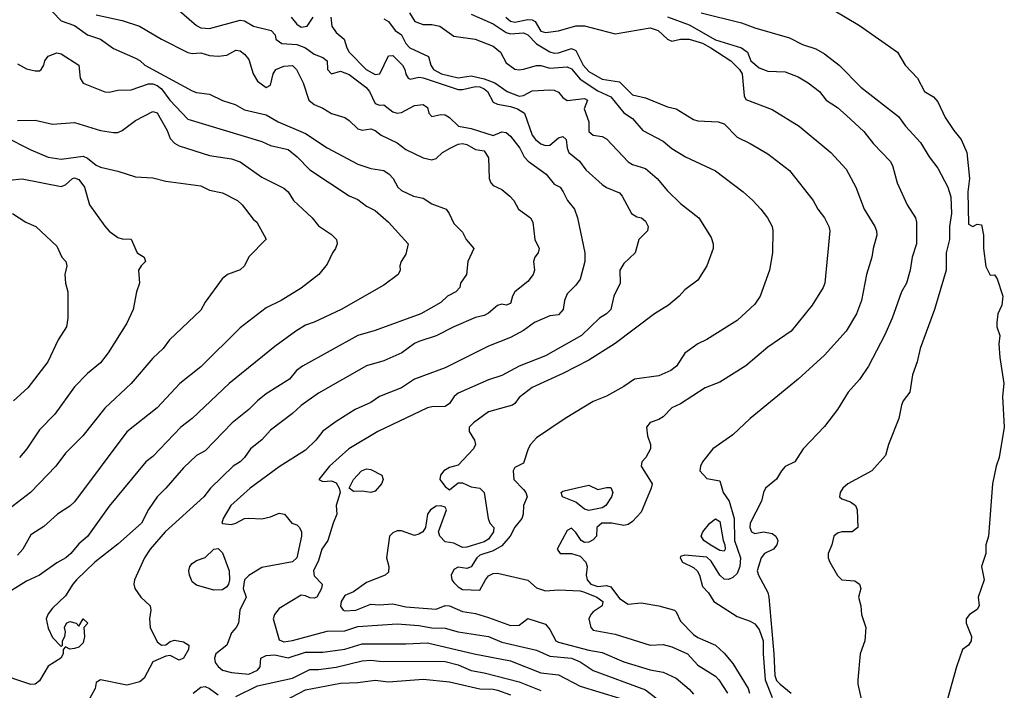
# Model space of a CAD drawing. Header units: metres. Extents: x -46681 to -43747, y -240911 to -237677.
# Tile 228 of 256: x -45407 to -45294, y -240594 to -240517. Entities that reach past the tile are written whole.
import ezdxf

# ---------------------------------------------------------------- set-up
doc = ezdxf.new("R2010")
doc.units = ezdxf.units.M
doc.layers.add('CONTOUR_INDEX', color=1, linetype='Continuous')
doc.layers.add('CONTOUR_INTER', color=3, linetype='Continuous')

msp = doc.modelspace()

# ---------------------------------------------------------------- linework, layer by layer
at = {"layer": 'CONTOUR_INDEX'}
for points, elevation in [([(-45388.85, -240515.52), (-45386.6, -240517.46), (-45386.1, -240517.74), (-45385.1, -240517.81), (-45381.6, -240516.84), (-45381.1, -240516.93), (-45380.06, -240517.52), (-45378.05, -240518.02), (-45377.59, -240518.52), (-45377.51, -240519.02), (-45376.82, -240519.52), (-45375.1, -240519.63), (-45374.1, -240520.02), (-45373.1, -240520.74), (-45372.1, -240521.13), (-45371.61, -240521.52), (-45371.56, -240522.52), (-45371.12, -240523.02), (-45370.1, -240522.68), (-45369.1, -240523.08), (-45367.19, -240524.52), (-45366.76, -240525.02), (-45366.1, -240526.4), (-45365.6, -240526.59), (-45365.1, -240526.55), (-45364.1, -240527.36), (-45363.6, -240527.53), (-45363.1, -240527.45), (-45361.6, -240526.65), (-45360.6, -240526.51), (-45360.1, -240526.85), (-45359.95, -240527.52), (-45359.6, -240527.91), (-45358.6, -240527.67), (-45358.1, -240527.72), (-45357.6, -240528.02), (-45356.56, -240529.02), (-45355.1, -240529.27), (-45352.6, -240530.08), (-45351.6, -240529.67), (-45351.1, -240529.72), (-45350.6, -240530.15), (-45349.54, -240531.52), (-45349.04, -240532.52), (-45348.58, -240533.02), (-45346.51, -240534.52), (-45345.6, -240535.66), (-45344.91, -240536.02), (-45344.54, -240536.52), (-45344.06, -240537.52), (-45343.27, -240538.52), (-45342.93, -240539.52), (-45342.07, -240543.52), (-45342.07, -240544.52), (-45342.6, -240546.56), (-45343.1, -240547.25), (-45344.1, -240548.24), (-45344.4, -240549.02), (-45344.56, -240550.02), (-45345.1, -240550.64), (-45346.1, -240550.77), (-45347.83, -240551.52), (-45349.1, -240552.45), (-45350.6, -240553.25), (-45353.1, -240554.23), (-45358.1, -240556.74), (-45361.6, -240558.02), (-45363.1, -240559.02), (-45365.6, -240560), (-45366.6, -240560.69), (-45368.42, -240561.52), (-45370.6, -240562.86), (-45372.1, -240563.98), (-45372.9, -240565.02), (-45374.1, -240566.15), (-45377.1, -240568.08), (-45380.46, -240570.52), (-45382.67, -240572.52), (-45383.55, -240574.02), (-45383.7, -240574.52), (-45383.6, -240574.58), (-45382.6, -240574.68), (-45382.1, -240574.55), (-45381.1, -240574.01), (-45380.6, -240573.95), (-45379.1, -240574.06), (-45378.1, -240573.81), (-45377.1, -240573.38), (-45376.51, -240573.52), (-45375.67, -240574.52), (-45375.1, -240574.73), (-45374.79, -240575.02), (-45374.54, -240575.52), (-45374.54, -240576.02), (-45375.09, -240578.52), (-45375.6, -240578.96), (-45379.1, -240579.61), (-45380.6, -240580.54), (-45381.08, -240581.02), (-45381.23, -240582.02), (-45380.91, -240583.02), (-45381.64, -240584.52), (-45381.77, -240586.02), (-45382.03, -240586.52), (-45382.6, -240587.13), (-45383.1, -240588.55), (-45384.38, -240589.52), (-45384.53, -240590.02), (-45384.44, -240590.52), (-45384.1, -240590.99), (-45383.6, -240591.39), (-45382.6, -240591.67), (-45380.6, -240591.85), (-45379.6, -240591.41), (-45379.29, -240591.02), (-45379.22, -240590.02), (-45378.6, -240589.73), (-45377.6, -240589.63), (-45376.1, -240590), (-45374.1, -240589.32), (-45372.1, -240589.32), (-45369.6, -240588.99), (-45367.6, -240588.36), (-45362.6, -240588.38), (-45360.1, -240588.26), (-45354.77, -240589.52), (-45350.6, -240590.33), (-45347.1, -240591.72), (-45345.1, -240591.93), (-45342.6, -240593.23), (-45338.1, -240594.61)], 85), ([(-45351.13, -240516.52), (-45350.6, -240516.96), (-45350.1, -240517.08), (-45348.6, -240516.76), (-45348.1, -240516.8), (-45347.76, -240517.02), (-45347.1, -240518.11), (-45346.6, -240518.26), (-45345.1, -240518.07), (-45343.1, -240517.48), (-45342.1, -240517.51), (-45338.6, -240518.42), (-45334.6, -240517.74), (-45333.67, -240518.02), (-45332.6, -240519.03), (-45332.1, -240519.26), (-45331.1, -240519.01), (-45330.1, -240519.01), (-45328.6, -240519.47), (-45327.64, -240520.02), (-45325.35, -240521.52), (-45324.34, -240522.52), (-45324.03, -240523.02), (-45323.79, -240525.52), (-45323.6, -240525.95), (-45320.6, -240527.11), (-45317.49, -240529.02), (-45313.87, -240532.02), (-45312.1, -240533.94), (-45311, -240536.02), (-45310.05, -240538.52), (-45308.82, -240540.52), (-45308.63, -240541.02), (-45308.59, -240541.52), (-45309.02, -240543.02), (-45309.16, -240544.02), (-45309.78, -240546.02), (-45310.35, -240549.02), (-45310.94, -240550.52), (-45312.1, -240552.5), (-45314.6, -240555.27), (-45317.6, -240558.03), (-45323.1, -240562.55), (-45325.1, -240564.42), (-45327.41, -240566.02), (-45328.58, -240567.52), (-45328.82, -240568.02), (-45328.88, -240568.52), (-45328.1, -240569.42), (-45326.6, -240569.68), (-45326.21, -240571.02), (-45325.52, -240572.02), (-45324.97, -240574.02), (-45324.93, -240576.52), (-45324.21, -240578.52), (-45324.3, -240579.52), (-45324.6, -240580.3), (-45325.1, -240580.78), (-45325.6, -240580.99), (-45326.1, -240580.98), (-45326.58, -240580.52), (-45327.6, -240578.9), (-45328.1, -240578.44), (-45330.6, -240578.22), (-45331.1, -240578.38), (-45331.14, -240578.52), (-45330.86, -240579.02), (-45329.6, -240579.64), (-45329.19, -240580.02), (-45328.93, -240580.52), (-45328.6, -240581.82), (-45327.91, -240582.52), (-45327.28, -240583.52), (-45324.6, -240585.23), (-45323.1, -240585.76), (-45322.6, -240586.09), (-45322.1, -240586.72), (-45321.63, -240588.02), (-45321.64, -240589.52), (-45321.39, -240592.52), (-45320.6, -240594.52)], 80), ([(-45408.6, -240530.19), (-45405.6, -240531.72), (-45403.6, -240532.56), (-45402.1, -240532.78), (-45399.6, -240532.45), (-45399.1, -240532.66), (-45398.1, -240533.49), (-45397.6, -240533.71), (-45395.6, -240534.15), (-45393.6, -240534.8), (-45391.6, -240534.93), (-45390.1, -240535.33), (-45386.1, -240535.86), (-45385.1, -240536.36), (-45383.6, -240536.67), (-45381.89, -240537.52), (-45381.36, -240538.02), (-45380.1, -240539.66), (-45379.68, -240540.02), (-45378.6, -240541.95), (-45380.6, -240544), (-45381.1, -240545.04), (-45381.6, -240545.48), (-45383.04, -240546.02), (-45383.66, -240546.52), (-45385.6, -240549.21), (-45386.1, -240550.1), (-45389.7, -240553.52), (-45390.43, -240554.52), (-45391.6, -240555.62), (-45394.08, -240558.52), (-45397.1, -240561.36), (-45399.63, -240564.52), (-45401.6, -240566.52), (-45402.71, -240568.02), (-45405.62, -240571.02), (-45408.6, -240573.32)], 90)]:
    msp.add_lwpolyline(points, dxfattribs=dict(at, elevation=elevation))
at = {"layer": 'CONTOUR_INTER'}
for points, elevation in [([(-45403.1, -240515.89), (-45402.1, -240516.93), (-45400.6, -240517.45), (-45399.1, -240518.53), (-45397.6, -240519.01), (-45396.1, -240520.08), (-45393.6, -240521.19), (-45393.1, -240521.46), (-45392.5, -240522.02), (-45387.1, -240524.94), (-45386.6, -240525.13), (-45385.1, -240525.33), (-45383.6, -240526.08), (-45382.15, -240526.52), (-45381.1, -240527.14), (-45378.6, -240527.71), (-45377.24, -240528.52), (-45374.1, -240529.84), (-45371.6, -240531.48), (-45368.1, -240533.35), (-45366.6, -240533.87), (-45365.1, -240534.11), (-45364.49, -240534.52), (-45364.05, -240535.02), (-45363.51, -240536.02), (-45363.1, -240536.37), (-45361.72, -240537.02), (-45360.6, -240537.27), (-45359.6, -240537.92), (-45357.96, -240538.52), (-45357.61, -240539.02), (-45357.1, -240540.16), (-45356.1, -240541.18), (-45355.68, -240542.02), (-45354.81, -240543.02), (-45355.5, -240544.52), (-45355.65, -240546.02), (-45356.32, -240547.02), (-45356.4, -240547.52), (-45356.85, -240548.02), (-45357.81, -240548.52), (-45358.6, -240549.22), (-45360.88, -240550.52), (-45366.1, -240552.44), (-45368.1, -240553.02), (-45374.46, -240556.52), (-45375.14, -240557.02), (-45375.94, -240558.02), (-45378.6, -240559.71), (-45379.6, -240560.49), (-45380.6, -240561.52), (-45382.49, -240563.02), (-45385.6, -240566.24), (-45386.6, -240566.79), (-45388.1, -240568.19), (-45390.1, -240570.53), (-45391.1, -240571.52), (-45392.1, -240572.96), (-45392.9, -240574.52), (-45395.6, -240576.94), (-45398.25, -240579.02), (-45400.34, -240581.02), (-45400.78, -240581.52), (-45401.6, -240582.89), (-45403.1, -240584.28), (-45403.6, -240584.93), (-45403.83, -240585.52), (-45403.6, -240586.57), (-45403.1, -240587.65), (-45402.1, -240588.68), (-45401.94, -240588.52), (-45401.97, -240588.02), (-45401.7, -240587.52), (-45401.6, -240587.02), (-45401.71, -240586.52), (-45401.49, -240586.02), (-45401.1, -240585.8), (-45400.4, -240586.02), (-45400.1, -240586.34), (-45399.6, -240585.51), (-45399.06, -240586.02), (-45399.51, -240586.52), (-45399.44, -240587.52), (-45399.6, -240588.25), (-45400.1, -240588.75), (-45400.6, -240588.92), (-45401.1, -240588.98), (-45401.6, -240588.74), (-45401.88, -240589.02), (-45401.87, -240589.52), (-45402.15, -240590.02), (-45403.6, -240590.95), (-45404.6, -240592.64), (-45405.1, -240593.01), (-45405.6, -240593.04), (-45409.6, -240591.71)], 87), ([(-45398.1, -240516.23), (-45395.1, -240516.87), (-45393.14, -240517.52), (-45390.6, -240519.02), (-45387.6, -240520.55), (-45387.1, -240520.66), (-45386.1, -240520.58), (-45385.1, -240520.92), (-45384.1, -240520.98), (-45383.1, -240520.86), (-45382.1, -240520.3), (-45381.6, -240520.37), (-45381.1, -240520.74), (-45380.6, -240521.36), (-45380.1, -240523.02), (-45379.6, -240523.85), (-45378.6, -240524.57), (-45378.1, -240524.29), (-45377.8, -240523.02), (-45377.51, -240522.52), (-45376.6, -240522.13), (-45375.6, -240522.06), (-45375.13, -240522.52), (-45374.35, -240524.02), (-45373.7, -240526.02), (-45373.12, -240526.52), (-45372.1, -240526.96), (-45371.1, -240527.57), (-45369.6, -240528.03), (-45369.1, -240528.34), (-45368.1, -240529.32), (-45367.6, -240529.48), (-45366.6, -240529.3), (-45366.1, -240529.5), (-45365.41, -240530.02), (-45363.6, -240530.92), (-45362.6, -240531.67), (-45360.6, -240532.65), (-45359.6, -240532.85), (-45359.1, -240532.7), (-45358.38, -240532.02), (-45357.53, -240531.52), (-45356.6, -240531.06), (-45356.1, -240530.98), (-45355.6, -240531.11), (-45354.6, -240531.7), (-45353.6, -240531.83), (-45353.1, -240532.63), (-45353.03, -240535.02), (-45352.84, -240535.52), (-45352.6, -240535.82), (-45351.6, -240536.26), (-45350.66, -240537.02), (-45350.2, -240537.52), (-45349.68, -240538.52), (-45348.3, -240539.52), (-45348.04, -240540.02), (-45347.81, -240542.02), (-45347.31, -240543.02), (-45347.42, -240543.52), (-45347.81, -240544.02), (-45347.94, -240544.52), (-45347.86, -240545.52), (-45347.98, -240546.02), (-45348.6, -240546.82), (-45350.1, -240548.02), (-45350.37, -240548.52), (-45350.6, -240549.36), (-45351.1, -240549.54), (-45351.6, -240549.41), (-45352.1, -240549.56), (-45353.1, -240550.45), (-45353.6, -240550.73), (-45354.6, -240550.95), (-45357.08, -240552.02), (-45359.1, -240553.07), (-45361.1, -240553.72), (-45361.6, -240553.95), (-45363.04, -240555.02), (-45365.1, -240555.92), (-45367.1, -240556.48), (-45372.6, -240559.63), (-45374.6, -240561.04), (-45375.6, -240561.95), (-45378.1, -240563.87), (-45379.1, -240565), (-45380.41, -240566.02), (-45381.1, -240567.02), (-45381.6, -240567.5), (-45382.39, -240568.02), (-45384.99, -240570.52), (-45385.76, -240571.52), (-45390.2, -240575.52), (-45391.9, -240577.52), (-45392.56, -240578.52), (-45393.7, -240581.02), (-45393.79, -240581.52), (-45393.67, -240582.02), (-45392.99, -240583.02), (-45391.92, -240584.02), (-45391.83, -240584.52), (-45391.99, -240585.52), (-45391.89, -240586.52), (-45391.1, -240588.15), (-45390.6, -240588.54), (-45390.1, -240588.48), (-45389.6, -240588.13), (-45389.1, -240587.97), (-45388.1, -240588.14), (-45387.49, -240588.52), (-45387.5, -240589.02), (-45388.1, -240590.01), (-45388.6, -240590.25), (-45389.6, -240589.72), (-45390.1, -240589.79), (-45391.6, -240590.44), (-45392.6, -240592.3), (-45393.1, -240592.72), (-45394.6, -240593.11), (-45397.6, -240592.52), (-45398.1, -240592.83), (-45398.23, -240593.52), (-45399.04, -240595.02)], 86), ([(-45362.19, -240516.02), (-45361.55, -240517.02), (-45360.6, -240517.34), (-45359.6, -240517.34), (-45358.71, -240517.52), (-45357.1, -240518.68), (-45354.64, -240519.02), (-45352.6, -240519.82), (-45351.75, -240520.52), (-45351.1, -240521.76), (-45350.1, -240522.46), (-45349.6, -240522.54), (-45349.1, -240522.46), (-45347.6, -240522.04), (-45347.1, -240522.05), (-45346.1, -240522.36), (-45344.1, -240522.21), (-45343.6, -240522.43), (-45342.6, -240523.6), (-45340.6, -240524.94), (-45339.1, -240525.64), (-45337.6, -240527.49), (-45336.6, -240528.14), (-45335.43, -240529.52), (-45333.1, -240530.71), (-45332.1, -240531.56), (-45330.52, -240532.52), (-45327.1, -240534.14), (-45323.93, -240536.52), (-45322.8, -240537.52), (-45321.91, -240538.52), (-45321.14, -240539.52), (-45320.6, -240540.52), (-45320.5, -240541.02), (-45320.56, -240543.52), (-45320.9, -240545.52), (-45321.96, -240548.52), (-45322.6, -240549.43), (-45324.6, -240551.3), (-45328.1, -240553.49), (-45329.1, -240553.96), (-45330.6, -240555.05), (-45331.57, -240556.52), (-45332.2, -240557.02), (-45333.6, -240557.64), (-45336.39, -240558.02), (-45337.6, -240558.85), (-45339.6, -240559.98), (-45341.1, -240560.6), (-45344.31, -240562.52), (-45347.6, -240564.74), (-45348.29, -240565.52), (-45348.56, -240566.02), (-45349.1, -240567.66), (-45350.1, -240568.16), (-45350.27, -240568.52), (-45350.21, -240569.52), (-45349.1, -240570.66), (-45348.82, -240571.02), (-45348.7, -240571.52), (-45349.11, -240572.52), (-45349.13, -240573.52), (-45349.31, -240574.02), (-45350.1, -240575), (-45350.64, -240576.02), (-45351.6, -240577.15), (-45352.6, -240577.7), (-45354.1, -240578.21), (-45354.47, -240578.52), (-45355.1, -240579.55), (-45355.6, -240579.73), (-45356.6, -240579.57), (-45357.1, -240579.87), (-45357.39, -240580.52), (-45357.32, -240581.02), (-45357.1, -240581.35), (-45356.6, -240581.86), (-45356.1, -240582.13), (-45354.1, -240582.24), (-45353.47, -240581.02), (-45353.1, -240580.57), (-45352.6, -240580.32), (-45352.1, -240580.28), (-45348.6, -240581.08), (-45347.6, -240581.97), (-45346.6, -240582.3), (-45345.1, -240582.19), (-45342.6, -240582.3), (-45342.1, -240582.44), (-45340.71, -240583.02), (-45340, -240583.52), (-45340.09, -240584.02), (-45341.1, -240584.7), (-45341.4, -240585.02), (-45341.6, -240585.52), (-45341.4, -240586.52), (-45341.1, -240586.81), (-45338.6, -240587.27), (-45334.6, -240588.53), (-45333.1, -240588.44), (-45332.1, -240588.71), (-45330.3, -240589.52), (-45329.1, -240590.84), (-45327.1, -240592.09), (-45326.72, -240592.52), (-45325.7, -240594.02)], 82), ([(-45355.1, -240516.17), (-45352.6, -240517.27), (-45351.1, -240518.26), (-45350.6, -240518.41), (-45349.1, -240518.31), (-45348.6, -240518.52), (-45347.6, -240519.57), (-45346.1, -240520.49), (-45345.6, -240520.62), (-45345.1, -240520.58), (-45343.6, -240520.1), (-45343.1, -240520.32), (-45342.28, -240522.02), (-45341.6, -240522.73), (-45340.1, -240523.63), (-45338.1, -240523.91), (-45336.6, -240525.43), (-45335.1, -240525.75), (-45332.6, -240526.79), (-45331.6, -240527), (-45329.6, -240528.24), (-45329.1, -240528.38), (-45326.8, -240528.52), (-45326.1, -240528.73), (-45324.6, -240530.28), (-45323.1, -240530.98), (-45321.1, -240532.19), (-45318.6, -240534.11), (-45315.91, -240537.52), (-45315.37, -240538.52), (-45314.6, -240539.52), (-45314.09, -240540.52), (-45313.98, -240541.02), (-45314.57, -240547.02), (-45314.74, -240547.52), (-45315.99, -240549.52), (-45318.4, -240552.52), (-45321.1, -240554.37), (-45323.6, -240556.51), (-45326.6, -240558.36), (-45328.26, -240559.02), (-45331.1, -240560.84), (-45332.1, -240561.31), (-45333.1, -240562.33), (-45333.6, -240562.65), (-45334.6, -240563.01), (-45335.02, -240563.52), (-45334.89, -240564.52), (-45334.55, -240565.52), (-45334.55, -240566.02), (-45335.09, -240567.02), (-45335.52, -240567.52), (-45335.63, -240568.02), (-45334.37, -240570.02), (-45334.45, -240570.52), (-45335.6, -240573.28), (-45336.6, -240574.34), (-45337.1, -240574.7), (-45337.6, -240574.81), (-45338.98, -240574.52), (-45340.12, -240574.52), (-45340.68, -240575.02), (-45340.72, -240576.02), (-45341.1, -240576.44), (-45341.6, -240576.72), (-45342.1, -240576.77), (-45342.51, -240576.52), (-45343.1, -240575.6), (-45343.6, -240575.13), (-45344.1, -240575.38), (-45345.24, -240577.52), (-45344.91, -240578.02), (-45343.6, -240578.03), (-45342.6, -240578.32), (-45341.95, -240579.02), (-45341.82, -240579.52), (-45341.93, -240580.52), (-45341.79, -240581.02), (-45341.38, -240581.52), (-45340.6, -240581.82), (-45339.6, -240581.7), (-45339.1, -240581.83), (-45338.1, -240583.18), (-45337.1, -240583.82), (-45335.6, -240583.69), (-45333.6, -240584.03), (-45331.79, -240584.52), (-45331.6, -240584.69), (-45331.1, -240585.79), (-45329.6, -240587.29), (-45329.1, -240587.66), (-45327.1, -240588.54), (-45326.1, -240589.45), (-45325.1, -240590.62), (-45323.33, -240593.52), (-45323.18, -240594.02)], 81), ([(-45328.72, -240516.02), (-45324.1, -240517.15), (-45322.6, -240517.73), (-45318.6, -240518.87), (-45317.1, -240519.63), (-45315.6, -240520.15), (-45314.6, -240520.72), (-45312.93, -240522.02), (-45310.43, -240524.52), (-45306.1, -240527.9), (-45305.31, -240529.02), (-45303.6, -240530.89), (-45302.6, -240532.52), (-45301.6, -240533.82), (-45300.45, -240536.02), (-45300.1, -240537.12), (-45300.04, -240539.02), (-45300.27, -240540.52), (-45300.26, -240542.02), (-45300.66, -240543.52), (-45300.63, -240545.52), (-45301.98, -240550.02), (-45303.62, -240554.52), (-45303.97, -240556.02), (-45304.49, -240557.52), (-45304.82, -240559.52), (-45305.56, -240560.52), (-45305.76, -240561.02), (-45306.07, -240562.52), (-45307.25, -240565.52), (-45307.6, -240566.76), (-45309.17, -240568.52), (-45311.93, -240570.02), (-45312.5, -240570.52), (-45312.79, -240571.02), (-45312.86, -240571.52), (-45312.6, -240571.75), (-45311.6, -240572.11), (-45311.03, -240572.52), (-45310.84, -240573.02), (-45310.77, -240575.02), (-45311.44, -240575.52), (-45312.6, -240575.53), (-45313.1, -240575.67), (-45313.51, -240576.02), (-45313.76, -240577.02), (-45314.19, -240578.02), (-45314.18, -240578.52), (-45313.99, -240579.02), (-45313.1, -240580.53), (-45312.6, -240581.02), (-45311.1, -240581.17), (-45310.58, -240581.52), (-45310.43, -240582.02), (-45310.68, -240583.02), (-45310.42, -240584.02), (-45310.37, -240585.02), (-45309.87, -240586.52), (-45309.98, -240588.02), (-45310.52, -240589.52), (-45310.76, -240592.52), (-45310.76, -240593.02), (-45310.32, -240595.02)], 78), ([(-45313.6, -240515.68), (-45310.6, -240517.46), (-45306.23, -240520.52), (-45305.34, -240522.02), (-45303.92, -240523.52), (-45303.12, -240525.02), (-45302.1, -240525.65), (-45301.6, -240526.22), (-45300.76, -240528.02), (-45299.78, -240529.52), (-45298.94, -240530.52), (-45298.27, -240532.02), (-45297.98, -240535.02), (-45298.15, -240536.52), (-45298.1, -240540.26), (-45297.6, -240540.5), (-45297.1, -240540.23), (-45296.6, -240540.33), (-45296.37, -240541.52), (-45296.35, -240543.02), (-45296.1, -240545.11), (-45295.6, -240546.09), (-45295.1, -240546.04), (-45294.78, -240546.52), (-45294.14, -240548.52), (-45294.27, -240549.52), (-45294.74, -240550.52), (-45294.83, -240551.52), (-45294.82, -240552.02), (-45294.49, -240553.02), (-45294.59, -240554.02), (-45294.5, -240555.52), (-45294.05, -240558.52), (-45294.17, -240560.02), (-45293.98, -240563.52), (-45294.56, -240567.02), (-45294.91, -240568.02), (-45295.32, -240570.02), (-45295.81, -240576.02), (-45296.1, -240577.02), (-45296.11, -240578.02), (-45296.58, -240579.52), (-45296.28, -240581.02), (-45296.96, -240583.02), (-45296.87, -240584.02), (-45297.1, -240584.43), (-45297.97, -240585.02), (-45298.34, -240585.52), (-45298.35, -240586.02), (-45297.76, -240587.52), (-45297.77, -240588.02), (-45298.07, -240588.52), (-45298.76, -240589.02), (-45299.46, -240591.02), (-45300.73, -240595.52)], 77), ([(-45371.2, -240516.52), (-45371.08, -240517.52), (-45370.6, -240518.27), (-45369.67, -240519.02), (-45369.37, -240520.02), (-45369.09, -240520.52), (-45367.14, -240522.52), (-45366.1, -240523.07), (-45365.58, -240523.02), (-45364.6, -240520.95), (-45364.1, -240520.91), (-45362.98, -240522.02), (-45362.69, -240522.52), (-45362.6, -240523.06), (-45362.31, -240523.52), (-45362.1, -240523.61), (-45361.1, -240523.4), (-45360.6, -240523.45), (-45356.6, -240524.81), (-45356.1, -240524.81), (-45354.6, -240524.46), (-45354.1, -240524.51), (-45353.6, -240524.73), (-45353.23, -240525.02), (-45352.6, -240526.25), (-45352.1, -240526.48), (-45350.6, -240526.75), (-45349.81, -240527.02), (-45349, -240527.52), (-45348.12, -240530.02), (-45347.74, -240530.52), (-45347.1, -240531.04), (-45346.6, -240531.23), (-45346.1, -240531.19), (-45345.1, -240530.33), (-45344.6, -240530.19), (-45344.2, -240530.52), (-45344.1, -240531.52), (-45343.89, -240532.02), (-45342.68, -240533.02), (-45341.96, -240534.02), (-45340.1, -240535.69), (-45339.6, -240536.04), (-45338.1, -240536.66), (-45337.78, -240537.02), (-45336.72, -240539.02), (-45336.1, -240539.39), (-45335.56, -240539.52), (-45335.1, -240539.89), (-45334.82, -240540.52), (-45334.89, -240541.02), (-45335.88, -240542.02), (-45336.31, -240543.52), (-45337.6, -240544.74), (-45338.06, -240545.52), (-45338.02, -240547.02), (-45338.73, -240548.52), (-45339.1, -240550.02), (-45339.58, -240550.52), (-45340.39, -240551.02), (-45342.45, -240553.02), (-45346.6, -240555.33), (-45349.6, -240556.55), (-45351.6, -240557.61), (-45353.1, -240558.11), (-45356.6, -240559.63), (-45357.05, -240560.02), (-45357.6, -240560.8), (-45358.1, -240561.17), (-45359.6, -240561.19), (-45360.1, -240561.33), (-45365.8, -240564.02), (-45369.12, -240566.02), (-45371.34, -240568.02), (-45372.56, -240569.52), (-45372.1, -240569.77), (-45371.1, -240569.68), (-45370.6, -240569.92), (-45370.24, -240570.52), (-45370.12, -240571.02), (-45370.58, -240572.52), (-45370.5, -240573.52), (-45370.94, -240574.52), (-45371.55, -240576.52), (-45372.24, -240577.52), (-45372.6, -240578.83), (-45373.18, -240580.02), (-45373.1, -240580.57), (-45372.2, -240581.52), (-45372.26, -240582.02), (-45372.81, -240583.02), (-45373.1, -240583.15), (-45373.6, -240583.09), (-45374.1, -240582.86), (-45374.6, -240582.79), (-45377.1, -240584.32), (-45377.64, -240585.02), (-45377.8, -240585.52), (-45377.1, -240587.91), (-45376.6, -240588.14), (-45375.6, -240588), (-45371.6, -240586.91), (-45369.6, -240586.9), (-45368.1, -240586.39), (-45363.6, -240586.09), (-45361.1, -240586.29), (-45359.6, -240586.56), (-45358.1, -240586.59), (-45356.6, -240586.99), (-45353.1, -240587.52), (-45351.6, -240588.2), (-45347.6, -240589.09), (-45346.1, -240589.79), (-45343.6, -240590.04), (-45342.6, -240590.45), (-45341.1, -240591.45), (-45335.1, -240593.67), (-45332.1, -240595.98)], 84), ([(-45375.75, -240516.52), (-45375.1, -240517.32), (-45374.6, -240517.67), (-45373.91, -240517.52), (-45373.2, -240516.52)], 84), ([(-45365.1, -240516.69), (-45364.6, -240517.01), (-45363.81, -240518.02), (-45363.11, -240518.52), (-45362.59, -240519.52), (-45362.12, -240520.02), (-45359.98, -240521.02), (-45359.73, -240522.02), (-45359.41, -240522.52), (-45358.5, -240523.02), (-45356.6, -240523.45), (-45355.1, -240523.23), (-45353.6, -240523.58), (-45352.4, -240524.02), (-45350.98, -240525.02), (-45349.6, -240525.57), (-45349.1, -240525.49), (-45348.1, -240524.96), (-45346.1, -240524.84), (-45345.6, -240524.88), (-45345.1, -240525.11), (-45344.6, -240525.72), (-45344.1, -240526.05), (-45342.1, -240525.83), (-45341.77, -240526.02), (-45342.14, -240527.02), (-45341.61, -240528.52), (-45341.6, -240529.63), (-45341.1, -240530.02), (-45340.1, -240530.19), (-45339.6, -240530.47), (-45337.1, -240533.11), (-45336.6, -240533.41), (-45335.1, -240533.87), (-45333.77, -240535.02), (-45332.6, -240536.42), (-45331.1, -240537.86), (-45329.02, -240539.52), (-45327.6, -240541.76), (-45327.35, -240542.52), (-45327.37, -240543.02), (-45328.1, -240545.01), (-45329.1, -240546.68), (-45330.6, -240547.78), (-45331.24, -240548.52), (-45332.48, -240549.52), (-45334.1, -240550.53), (-45338.6, -240553.95), (-45341.6, -240555.85), (-45344.6, -240557.39), (-45348.1, -240558.97), (-45349.6, -240560.12), (-45350.1, -240560.83), (-45350.37, -240561.02), (-45353.1, -240561.77), (-45354.82, -240563.02), (-45355.33, -240563.52), (-45355.34, -240564.02), (-45354.71, -240565.02), (-45354.61, -240565.52), (-45354.85, -240566.02), (-45356.6, -240567.89), (-45357.6, -240568.15), (-45358.24, -240568.52), (-45358.62, -240569.02), (-45358.69, -240569.52), (-45358.1, -240570.32), (-45357.6, -240570.7), (-45356.6, -240569.92), (-45356.1, -240569.93), (-45355.1, -240570.39), (-45354.1, -240570.51), (-45353.63, -240571.02), (-45353.17, -240574.02), (-45352.97, -240574.52), (-45352.52, -240575.02), (-45352.56, -240575.52), (-45353.1, -240576.38), (-45353.6, -240576.67), (-45355.6, -240577.29), (-45356.1, -240577.33), (-45357.1, -240576.82), (-45358.1, -240576.69), (-45358.71, -240576.02), (-45358.84, -240575.52), (-45357.95, -240573.02), (-45358.1, -240572.71), (-45358.6, -240572.55), (-45359.1, -240572.6), (-45359.75, -240573.02), (-45360.11, -240573.52), (-45360.35, -240575.02), (-45360.65, -240575.52), (-45361.1, -240575.81), (-45361.6, -240575.96), (-45363.1, -240575.41), (-45363.6, -240575.41), (-45364.1, -240575.63), (-45364.47, -240576.02), (-45364.81, -240578.52), (-45364.54, -240579.52), (-45364.6, -240580.14), (-45364.98, -240580.52), (-45367.1, -240581.36), (-45368.6, -240582.43), (-45369.6, -240582.83), (-45370.01, -240583.52), (-45370.1, -240584.06), (-45369.79, -240584.52), (-45369.6, -240584.59), (-45368.34, -240584.52), (-45366.6, -240583.82), (-45365.6, -240583.92), (-45364.1, -240583.8), (-45362.6, -240584.13), (-45359.1, -240584.41), (-45358.1, -240583.98), (-45357.6, -240584.03), (-45356.1, -240584.66), (-45354.6, -240584.91), (-45353.1, -240585.36), (-45350.6, -240586.26), (-45349.6, -240586.22), (-45348.6, -240585.46), (-45346.6, -240586.13), (-45346.1, -240586.72), (-45345.39, -240588.02), (-45345.1, -240588.2), (-45341.6, -240589.12), (-45340.1, -240589.38), (-45337.6, -240590.43), (-45334.6, -240591.35), (-45333.1, -240591.64), (-45331.6, -240592.31), (-45330.1, -240593.58), (-45329.6, -240594.17)], 83), ([(-45332.6, -240516.47), (-45330.1, -240517.4), (-45327.1, -240519.11), (-45324.1, -240520.04), (-45323.44, -240520.52), (-45323.03, -240521.52), (-45322.1, -240522.31), (-45321.1, -240522.69), (-45319.1, -240522.78), (-45317.6, -240523.33), (-45316.46, -240524.02), (-45315.17, -240525.02), (-45314.41, -240526.02), (-45313.1, -240526.87), (-45312.1, -240527.76), (-45310.1, -240529.63), (-45308.97, -240531.02), (-45307.06, -240533.02), (-45306.81, -240533.52), (-45306.26, -240535.52), (-45305.12, -240538.02), (-45304.17, -240539.52), (-45304.06, -240540.02), (-45304.05, -240542.52), (-45304.55, -240544.02), (-45304.77, -240545.52), (-45305.19, -240547.02), (-45305.77, -240548.02), (-45306.84, -240551.02), (-45307.71, -240553.02), (-45309.55, -240556.52), (-45310.6, -240558.07), (-45311.89, -240559.52), (-45313.1, -240561.5), (-45314.6, -240563.47), (-45317.05, -240566.02), (-45318, -240567.52), (-45319.1, -240568.05), (-45319.52, -240568.52), (-45320.1, -240569.5), (-45321.34, -240570.52), (-45321.6, -240571.04), (-45321.8, -240572.02), (-45323.1, -240574.52), (-45323.15, -240575.02), (-45322.97, -240575.52), (-45322.6, -240575.72), (-45321.6, -240575.55), (-45320.6, -240575.73), (-45320.16, -240576.02), (-45319.96, -240576.52), (-45320.05, -240577.02), (-45320.46, -240577.52), (-45321.47, -240578.02), (-45321.85, -240578.52), (-45322.32, -240580.02), (-45322.18, -240580.52), (-45321.1, -240582.49), (-45320.96, -240583.02), (-45320.4, -240589.52), (-45320.3, -240592.02), (-45320.1, -240592.57), (-45319.69, -240593.02), (-45318.41, -240594.02)], 79), ([(-45407.1, -240521.84), (-45406.1, -240522.43), (-45405.1, -240522.67), (-45404.6, -240522.65), (-45404.41, -240522.52), (-45404.08, -240522.02), (-45403.98, -240521.52), (-45403.6, -240520.98), (-45402.6, -240520.59), (-45402.1, -240520.71), (-45400.08, -240522.02), (-45399.95, -240523.52), (-45399.6, -240524.06), (-45397.1, -240525.06), (-45396.6, -240525.09), (-45395.6, -240524.86), (-45394.1, -240524.85), (-45392.1, -240524.16), (-45391.6, -240524.16), (-45391.1, -240524.33), (-45390.6, -240524.73), (-45389.66, -240526.02), (-45387.6, -240528.21), (-45379.1, -240530.76), (-45378.1, -240531.22), (-45376.1, -240531.7), (-45375.05, -240532.52), (-45373.6, -240534.02), (-45369.1, -240537), (-45368.1, -240537.4), (-45367.1, -240538.2), (-45366.1, -240538.67), (-45364.6, -240540.02), (-45362.31, -240542.52), (-45362.6, -240543.69), (-45363.12, -240544.52), (-45363.27, -240545.02), (-45363.24, -240545.52), (-45363.47, -240546.02), (-45365.1, -240547.23), (-45369.99, -240550.02), (-45373.1, -240551.49), (-45374.1, -240551.84), (-45375.22, -240552.52), (-45377.6, -240554.28), (-45382.85, -240558.52), (-45387.1, -240562.55), (-45388.39, -240563.52), (-45391.6, -240566.88), (-45392.41, -240567.52), (-45396.6, -240572.6), (-45399.1, -240576.06), (-45400.1, -240576.92), (-45401.01, -240578.02), (-45401.59, -240578.52), (-45402.6, -240579.08), (-45404.6, -240580.5), (-45406.1, -240581.19), (-45409.02, -240583.02)], 88), ([(-45407.1, -240528.37), (-45405.1, -240528.31), (-45403.1, -240528.79), (-45400.6, -240528.6), (-45397.6, -240529.51), (-45396.1, -240529.75), (-45395.6, -240529.72), (-45395.1, -240529.51), (-45393.6, -240528.37), (-45391.6, -240527.32), (-45391.1, -240527.47), (-45389.94, -240529.52), (-45389.6, -240530.42), (-45389.1, -240530.97), (-45388.6, -240531.27), (-45385.1, -240532.36), (-45382.6, -240532.74), (-45381.6, -240533.09), (-45379.1, -240534.87), (-45376.6, -240536.13), (-45376.1, -240536.52), (-45375.46, -240537.52), (-45373.34, -240539.52), (-45372.6, -240540.43), (-45371.1, -240541.44), (-45370.55, -240542.02), (-45370.47, -240542.52), (-45370.65, -240543.02), (-45371.01, -240543.52), (-45371.6, -240544.82), (-45372.58, -240546.02), (-45374.6, -240547.6), (-45376.9, -240549.02), (-45378.6, -240549.86), (-45381.6, -240552.15), (-45386.1, -240556.62), (-45388.5, -240558.52), (-45391.1, -240561.32), (-45394.6, -240564.08), (-45400.6, -240572.08), (-45401.1, -240572.59), (-45402.53, -240573.52), (-45404.1, -240574.92), (-45405.6, -240575.87), (-45406.52, -240577.52), (-45407.1, -240578.21)], 89), ([(-45409.6, -240535.35), (-45406.6, -240535.03), (-45402.1, -240535.92), (-45401.6, -240535.74), (-45400.8, -240535.02), (-45400.6, -240534.95), (-45400.1, -240535.11), (-45399.45, -240536.02), (-45398.86, -240538.02), (-45397.1, -240540.47), (-45396.6, -240541.04), (-45395.6, -240541.79), (-45395.1, -240541.94), (-45394.1, -240541.97), (-45393.39, -240543.52), (-45392.59, -240544.02), (-45392.46, -240544.52), (-45392.95, -240545.02), (-45393.23, -240545.52), (-45393.14, -240547.02), (-45393.47, -240548.02), (-45393.84, -240550.02), (-45394.6, -240551.6), (-45396.73, -240555.02), (-45397.6, -240556.14), (-45399.1, -240557.38), (-45400.6, -240558.91), (-45402.85, -240562.02), (-45404.6, -240563.85), (-45406.03, -240566.02), (-45406.88, -240567.02)], 91), ([(-45407.7, -240539.02), (-45406.16, -240540.02), (-45405.03, -240540.52), (-45402.6, -240542.77), (-45402.02, -240544.02), (-45401.58, -240544.52), (-45401.45, -240545.02), (-45401.69, -240546.02), (-45401.63, -240547.02), (-45401.35, -240548.02), (-45401.34, -240551.02), (-45401.48, -240552.02), (-45402.45, -240553.52), (-45403.64, -240556.02), (-45405.92, -240559.02), (-45407.56, -240560.52)], 92), ([(-45367.69, -240568.52), (-45367.1, -240568.29), (-45366.6, -240568.39), (-45365.34, -240569.02), (-45365.19, -240569.52), (-45365.39, -240570.02), (-45366.1, -240570.85), (-45366.6, -240571.01), (-45367.6, -240570.87), (-45368.6, -240570.91), (-45369.08, -240570.52), (-45368.61, -240569.52), (-45367.69, -240568.52)], 84), ([(-45343.13, -240570.52), (-45341.6, -240570.17), (-45340.6, -240570.67), (-45339.6, -240570.43), (-45339.1, -240570.44), (-45338.86, -240571.02), (-45339, -240571.52), (-45339.66, -240572.52), (-45340.1, -240572.78), (-45341.6, -240573.09), (-45342.1, -240572.93), (-45343.1, -240572.14), (-45344.63, -240571.52), (-45344.8, -240571.02), (-45344.6, -240570.88), (-45343.13, -240570.52)], 82), ([(-45327.73, -240574.52), (-45327.1, -240574.03), (-45326.6, -240574.36), (-45326.23, -240576.52), (-45326.04, -240577.02), (-45325.97, -240577.52), (-45326.1, -240577.76), (-45326.6, -240577.67), (-45327.71, -240577.02), (-45328.41, -240576.52), (-45328.75, -240576.02), (-45328.54, -240575.52), (-45327.73, -240574.52)], 81), ([(-45384.6, -240577.52), (-45384.1, -240577.44), (-45383.6, -240577.93), (-45382.84, -240580.02), (-45382.8, -240581.02), (-45382.91, -240581.52), (-45383.1, -240581.83), (-45383.6, -240582.18), (-45384.6, -240582.23), (-45386.6, -240581.65), (-45387.1, -240581.28), (-45387.38, -240580.52), (-45387.46, -240580.02), (-45387.35, -240579.52), (-45387.1, -240579.16), (-45386.6, -240578.83), (-45385.6, -240578.46), (-45384.6, -240577.52)], 86), ([(-45382.1, -240594.42), (-45379.6, -240593.18), (-45375.6, -240592.3), (-45373.6, -240591.34), (-45372.6, -240591.34), (-45370.6, -240591.04), (-45367.6, -240590.32), (-45366.6, -240590.24), (-45365.6, -240590.35), (-45358.1, -240590.39), (-45356.6, -240590.79), (-45355.1, -240591.45), (-45353.6, -240591.69), (-45349.6, -240592.74), (-45347.1, -240593.74)], 86), ([(-45376.6, -240594.95), (-45374.1, -240593.65), (-45370.1, -240592.89), (-45368.1, -240592.81), (-45366.1, -240592.55), (-45364.6, -240592.72), (-45360.6, -240592.44), (-45357.6, -240592.73), (-45354.1, -240593.54), (-45352.6, -240593.57), (-45352.1, -240593.7), (-45350.6, -240594.22)], 87), ([(-45386.97, -240594.02), (-45386.1, -240593.36), (-45385.6, -240593.29), (-45385.1, -240593.5), (-45384.1, -240594.21)], 86)]:
    msp.add_lwpolyline(points, dxfattribs=dict(at, elevation=elevation))

doc.saveas('drawing.dxf')
